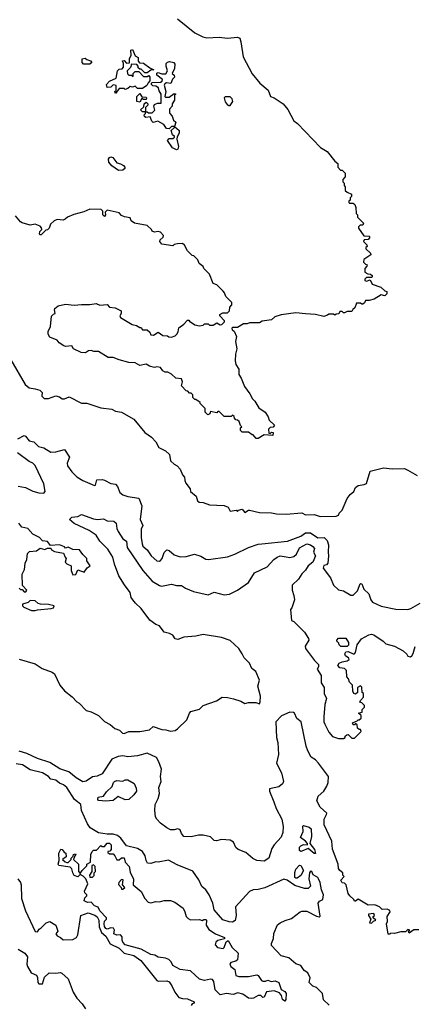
# Model space of a CAD drawing. Extents: x 1793424 to 1900092, y 321114 to 470632.
# Tile 33 of 256: x 1825058 to 1828297, y 370086 to 378165. Entities that reach past the tile are written whole.
import ezdxf

# ---------------------------------------------------------------- set-up
doc = ezdxf.new("R2010")
doc.units = 0

msp = doc.modelspace()

# ---------------------------------------------------------------- linework, layer by layer
at = {"layer": '0CON05XD'}
for points in [[(1826352.3, 378172.3), (1826495, 378057.5), (1826560, 378025), (1826595, 378016.7), (1826695, 378023.3), (1826765, 378013.3), (1826845, 378023.3), (1826863.9, 378013.9), (1826873.8, 377985), (1826891.2, 377861.2), (1826965, 377722.5), (1827030, 377645), (1827097.3, 377587.3), (1827116.1, 377536.1), (1827147, 377523), (1827220, 377475), (1827258.8, 377428.8), (1827307.5, 377335), (1827337.5, 377315), (1827527, 377117), (1827583, 377083), (1827643.6, 377003.6), (1827670, 376985), (1827670, 376955), (1827691.7, 376931.7), (1827705, 376930), (1827730, 376905), (1827730, 376875), (1827710, 376855), (1827710, 376835), (1827720, 376825), (1827720, 376805), (1827730, 376795), (1827730, 376765), (1827745, 376750), (1827780, 376735), (1827780, 376715), (1827770, 376705), (1827770, 376685), (1827760, 376675), (1827760, 376665), (1827765, 376660), (1827795, 376660), (1827808.3, 376648.3), (1827817.5, 376625), (1827820, 376575), (1827830, 376565), (1827830, 376545), (1827880, 376495), (1827875, 376480), (1827851.7, 376478.3), (1827840, 376465), (1827840, 376455), (1827881.7, 376391.7), (1827925, 376390), (1827930, 376385), (1827930, 376375), (1827918.3, 376361.7), (1827885, 376360), (1827880, 376345), (1827908.3, 376318.3), (1827910, 376305), (1827900, 376295), (1827900, 376285), (1827938.3, 376248.3), (1827940, 376235), (1827881.7, 376198.3), (1827880, 376175), (1827895, 376160), (1827910, 376155), (1827908.3, 376141.7), (1827890, 376125), (1827890, 376095), (1827915, 376080), (1827938.3, 376078.3), (1827950, 376065), (1827950, 376055), (1827945, 376050), (1827905, 376050), (1827890, 376035), (1827890, 376025), (1827905, 376020), (1827935, 376030), (1827950, 375995), (1828021.7, 375971.7), (1828055, 375940), (1828070, 375935), (1828070, 375915), (1828055, 375900), (1828025, 375907.5), (1827967, 375873), (1827925, 375860), (1827895, 375860), (1827888.3, 375841.7), (1827875, 375830), (1827865, 375830), (1827855, 375840), (1827821.7, 375838.3), (1827808.3, 375801.7), (1827791.7, 375788.3), (1827785, 375770), (1827745, 375770), (1827725, 375760), (1827715, 375760), (1827705, 375770), (1827685, 375770), (1827678.3, 375751.7), (1827655, 375750), (1827645, 375740), (1827635, 375750), (1827595, 375750), (1827585, 375740), (1827555, 375730), (1827485, 375747.5), (1827405, 375752.5)], [(1825845, 377560), (1825840, 377575), (1825850, 377585), (1825850, 377625), (1825825, 377630), (1825807, 377613), (1825775, 377610), (1825770, 377635), (1825795, 377660), (1825850, 377685), (1825860, 377745), (1825875, 377760), (1825898.3, 377761.7), (1825910, 377775), (1825910, 377805), (1825901.7, 377828.3), (1825915, 377830), (1825935, 377810), (1825958.3, 377811.7), (1825960, 377845), (1825972.5, 377875), (1825970, 377915), (1825985, 377920), (1826005, 377870), (1826030, 377855), (1826030, 377825), (1826041.7, 377811.7), (1826075, 377810), (1826125, 377770), (1826160, 377755), (1826135, 377750), (1826105, 377730), (1826085, 377730), (1826055, 377760), (1826045, 377760), (1826031.7, 377771.7), (1826030, 377785), (1826018.3, 377798.3), (1825975, 377800), (1825967, 377773), (1825940, 377745), (1825941.7, 377721.7), (1825955, 377710), (1825975, 377710), (1825990, 377700), (1825990, 377725), (1826005, 377740), (1826035, 377740), (1826075, 377700), (1826105, 377700), (1826118.3, 377708.3), (1826127.5, 377695), (1826127.5, 377662.5), (1826111.7, 377648.3), (1826102.5, 377625), (1826065, 377600), (1826025, 377600), (1826005, 377620), (1825985, 377612.5), (1825965, 377617.5), (1825945, 377600), (1825925, 377592.5), (1825915, 377600), (1825875, 377600), (1825845, 377560)], [(1825635, 377800), (1825581.7, 377801.7), (1825570, 377815), (1825570, 377845), (1825595, 377850), (1825608.3, 377838.3), (1825638.3, 377828.3), (1825650, 377815), (1825635, 377800)], [(1826345, 377097.5), (1826313.6, 377113.6), (1826270, 377175), (1826285, 377190), (1826315, 377190), (1826328.3, 377201.7), (1826328.3, 377208.3), (1826311.7, 377221.7), (1826300, 377255), (1826328.3, 377281.7), (1826330, 377290), (1826305, 377290), (1826285, 377270), (1826262.5, 377272.5), (1826240, 377305), (1826191.7, 377331.7), (1826153, 377323), (1826143, 377333), (1826128.3, 377368.3), (1826092.5, 377362.5), (1826081.7, 377371.7), (1826080, 377385), (1826090, 377395), (1826090, 377410), (1826065, 377410), (1826050, 377425), (1826078.3, 377451.7), (1826080, 377475), (1826095, 377490), (1826110, 377475), (1826110, 377465), (1826090, 377445), (1826090, 377410), (1826105, 377410), (1826115, 377400), (1826145, 377400), (1826167, 377423), (1826160, 377455), (1826165, 377470), (1826188.3, 377481.7), (1826218.3, 377481.7), (1826220, 377555), (1826203, 377583), (1826197.5, 377605), (1826175, 377620), (1826151.7, 377621.7), (1826140, 377635), (1826140, 377645), (1826145, 377650), (1826215, 377652.5), (1826228.3, 377661.7), (1826230, 377675), (1826185, 377710), (1826182.5, 377727.5), (1826195, 377732.5), (1826225, 377720), (1826258.3, 377721.7), (1826272.5, 377745), (1826260, 377785), (1826260, 377805), (1826271.7, 377818.3), (1826287, 377823), (1826323.8, 377813.8), (1826330.5, 377800.5), (1826328.8, 377765), (1826310, 377725), (1826325, 377710), (1826330, 377695), (1826311.7, 377678.3), (1826298.3, 377641.7), (1826263, 377647), (1826250, 377640), (1826243, 377627), (1826257.5, 377575), (1826250, 377535), (1826255, 377530), (1826285, 377530), (1826325, 377560), (1826340, 377555), (1826330, 377545), (1826327.5, 377505), (1826310, 377475), (1826310, 377455), (1826288.3, 377431.7), (1826287.5, 377405), (1826290, 377395), (1826310, 377375), (1826321.7, 377341.7), (1826340, 377325), (1826330, 377290), (1826367.5, 377255), (1826367, 377233), (1826350, 377205), (1826347.5, 377185), (1826362.5, 377125), (1826355, 377102.5), (1826345, 377097.5)], [(1826045, 377490), (1826020, 377495), (1826020, 377535), (1826045, 377560), (1826061.7, 377531.7), (1826095, 377530), (1826100, 377525), (1826095, 377510), (1826075, 377510), (1826061.7, 377518.3), (1826045, 377490)], [(1826775, 377460), (1826785, 377462.5), (1826806.7, 377495), (1826802.5, 377515), (1826785, 377531.2), (1826745, 377533.3), (1826736.7, 377525), (1826745, 377492.5), (1826760.7, 377470.7), (1826775, 377460)], [(1825868.9, 376928.9), (1825815, 376966), (1825790.6, 376995), (1825787.7, 377022.3), (1825794.1, 377035.9), (1825805, 377040), (1825823.6, 377033.6), (1825855, 376990), (1825885, 376984), (1825909.7, 376969.7), (1825922, 376955), (1825922, 376945), (1825905, 376930.5), (1825868.9, 376928.9)], [(1827405, 375752.5), (1827325, 375760), (1827205, 375742.5), (1827153, 375727), (1827125, 375702.5), (1827048.3, 375691.7), (1827025, 375677.5), (1826945, 375677.5), (1826925, 375670), (1826895, 375670), (1826845, 375640), (1826805, 375640), (1826800, 375635), (1826801.7, 375621.7), (1826818.3, 375608.3), (1826837.5, 375565), (1826830, 375525), (1826840, 375465), (1826828.3, 375421.7), (1826827.5, 375365), (1826832.5, 375335), (1826856.4, 375296.4), (1826857.5, 375255), (1826876.7, 375225), (1826902.5, 375155), (1826947.5, 375095), (1826967.5, 375055), (1826987.5, 375035), (1827020.7, 374980.7), (1827072.5, 374945), (1827097, 374907), (1827105, 374880), (1827148.3, 374838.3), (1827138.3, 374821.7), (1827115, 374820), (1827100, 374805), (1827101.7, 374771.7), (1827115, 374770), (1827125, 374780), (1827138.3, 374778.3), (1827137, 374753), (1827065, 374760), (1827015, 374727.5), (1826998.3, 374728.3), (1826975, 374760), (1826965, 374760), (1826935, 374780), (1826885, 374780), (1826870, 374795), (1826870, 374815), (1826880, 374825), (1826870, 374835), (1826858.3, 374868.3), (1826845, 374880), (1826831.7, 374881.7), (1826820, 374895), (1826818.3, 374908.3), (1826805, 374920), (1826795, 374910), (1826735, 374910), (1826695, 374950), (1826685, 374950), (1826675, 374940), (1826625, 374950), (1826618.3, 374931.7), (1826601.7, 374921.7), (1826580, 374945), (1826580, 374975), (1826540, 375015), (1826540, 375025), (1826505, 375050), (1826495, 375050), (1826480, 375065), (1826478.3, 375088.3), (1826465, 375100), (1826451.7, 375101.7), (1826438.3, 375118.3), (1826425, 375120), (1826385, 375160), (1826393.3, 375195), (1826385, 375217.5), (1826340, 375225), (1826305, 375257.5), (1826275, 375272.5), (1826253, 375273), (1826233.6, 375283.6), (1826215, 375310), (1826185, 375317.5), (1826165, 375312.5), (1826123, 375323), (1826095, 375337.5), (1826045, 375327.5), (1826005, 375350), (1825955, 375353.3), (1825875, 375373.3), (1825825, 375393.3), (1825783.9, 375393.9), (1825705, 375443.3), (1825666.4, 375443.6), (1825645, 375450), (1825623, 375447), (1825598.3, 375431.7), (1825563.9, 375433.9), (1825500, 375465), (1825485, 375490), (1825435, 375483.3), (1825419.3, 375489.3), (1825383.3, 375513.3), (1825365, 375536.7), (1825305, 375560), (1825292.5, 375585), (1825293, 375607), (1825311.7, 375648.3), (1825318.3, 375731.7), (1825335, 375750), (1825350, 375755), (1825342.5, 375785), (1825346.7, 375795), (1825375, 375818), (1825435, 375830), (1825505, 375822.5), (1825565, 375829.4), (1825635, 375828.6), (1825685, 375837.5), (1825715, 375822.5), (1825775, 375827.5), (1825795, 375806.7), (1825841.7, 375801.7), (1825890, 375775), (1825890, 375755), (1825880, 375735), (1825885, 375722.5), (1825980, 375665), (1826017, 375657), (1826045, 375640), (1826055, 375640), (1826065, 375620), (1826105, 375620), (1826125, 375600), (1826135, 375580), (1826155, 375577.5), (1826195, 375600), (1826233, 375573), (1826271.7, 375571.7), (1826283, 375563), (1826305, 375560), (1826335, 375572.5), (1826346.7, 375585), (1826360, 375605), (1826363.6, 375636.4), (1826405, 375667.5), (1826435, 375700), (1826445, 375700), (1826450.7, 375690.7), (1826495, 375662.5), (1826535, 375652.5), (1826565, 375660), (1826575, 375670), (1826605, 375670), (1826615, 375660), (1826645, 375660), (1826675, 375677.5), (1826702.5, 375662.5), (1826717, 375663), (1826740, 375685), (1826740, 375695), (1826700, 375735), (1826700, 375745), (1826725, 375760), (1826765, 375760), (1826780, 375775), (1826783, 375807), (1826800, 375825), (1826800, 375845), (1826750, 375895), (1826740, 375925), (1826728.3, 375938.3), (1826675, 375990), (1826645, 376000), (1826617, 376077), (1826570, 376125), (1826565, 376140), (1826530, 376165), (1826520, 376195), (1826488.3, 376228.3), (1826475, 376230), (1826435, 376270), (1826410, 376315), (1826395, 376330), (1826353, 376327), (1826325, 376320), (1826315, 376310), (1826225, 376323.8), (1826207.5, 376345), (1826211.7, 376358.3), (1826235, 376380), (1826237.5, 376395), (1826215, 376422.5), (1826195, 376427.5), (1826165, 376422.5), (1826145, 376430), (1826140, 376445), (1826105, 376477.5), (1826000, 376495), (1825972.5, 376515), (1825965, 376540), (1825918.3, 376548.3), (1825895, 376560), (1825875, 376580), (1825776.7, 376603.3), (1825760, 376585), (1825762.5, 376565), (1825755, 376550), (1825740, 376565), (1825740, 376595), (1825727, 376607), (1825635, 376611.4), (1825585, 376589.2), (1825502.3, 376567.7), (1825450, 376545), (1825431.7, 376528.3), (1825415, 376520), (1825365, 376526.7), (1825340, 376515), (1825311.7, 376488.3), (1825300, 376455), (1825285, 376440), (1825271.7, 376438.3), (1825235, 376400), (1825225, 376400), (1825220, 376405), (1825223, 376427), (1825240, 376445), (1825238.3, 376458.3), (1825225, 376470), (1825185, 376486.7), (1825145, 376480), (1825079.3, 376499.3), (1825065, 376507.5), (1825022.5, 376555)], [(1824986.7, 375375), (1825102.1, 375172.1), (1825135, 375145.8), (1825185.8, 375135.8)], [(1825185.8, 375135.8), (1825222.5, 375125), (1825242.5, 375105), (1825240, 375075), (1825258.3, 375058.3), (1825295, 375057.5), (1825355, 375080), (1825385, 375070), (1825407, 375053), (1825427, 375053), (1825465, 375070), (1825565, 375020), (1825609.3, 375019.3), (1825725, 374980), (1825815, 374968.8), (1825845, 374953.8), (1825895, 374943.8), (1825995, 374887.5), (1826085, 374777.5), (1826139.3, 374739.3), (1826175, 374700), (1826200, 374655), (1826255, 374627.5), (1826286.4, 374596.4), (1826296.7, 374545), (1826325, 374517.5), (1826350, 374505), (1826376.1, 374476.1), (1826395, 374430), (1826411.7, 374411.7), (1826412.5, 374385), (1826423, 374363), (1826457.5, 374315), (1826460, 374295), (1826506.4, 374256.4), (1826518.3, 374218.3), (1826530, 374205), (1826565, 374202.5), (1826616.4, 374183.6), (1826735, 374180), (1826770, 374165), (1826785, 374132.5), (1826835, 374140), (1826845, 374130), (1826855, 374140), (1826885, 374150), (1826905, 374122.5), (1826935, 374140), (1826945, 374140), (1827025, 374122.5), (1827125, 374120), (1827165, 374110), (1827245, 374108.8), (1827375, 374117.5), (1827403.6, 374103.6), (1827475, 374106.2), (1827525, 374088.8), (1827655, 374092.5), (1827675, 374100), (1827680, 374115), (1827705, 374140), (1827746.7, 374235), (1827770.5, 374269.5), (1827800, 374295), (1827815, 374327.5), (1827835, 374342.5), (1827885, 374350), (1827905, 374360), (1827935, 374460), (1828045, 374488.8), (1828115, 374480), (1828215, 374481.2), (1828245, 374470), (1828320, 374425)], [(1825043.4, 374726.6), (1825095, 374752), (1825107, 374747), (1825135, 374708.8), (1825175, 374700), (1825213.4, 374663.4), (1825255, 374653.1), (1825315, 374616.9), (1825355, 374620), (1825425, 374638.8), (1825466, 374575), (1825448.8, 374525), (1825451.2, 374505), (1825486.7, 374455), (1825526.7, 374415), (1825575, 374383.8), (1825671.7, 374341.7), (1825680, 374345), (1825691.7, 374388.3), (1825735, 374391.2), (1825753.6, 374386.4), (1825805, 374360), (1825845, 374353.3), (1825860, 374335), (1825880, 374285), (1825905, 374266.2), (1825945, 374252), (1826035, 374240), (1826061.2, 374175), (1826048, 374065), (1826068, 374015), (1826056, 373985), (1826054, 373915), (1826062, 373865), (1826070, 373845), (1826103.3, 373815), (1826136.7, 373765), (1826185, 373724), (1826205, 373721.2), (1826215, 373726.7), (1826228, 373745), (1826245, 373792.5), (1826265, 373816.2), (1826285, 373810), (1826325, 373774.2), (1826375, 373756.7), (1826425, 373760), (1826491.7, 373778.3), (1826543.9, 373763.9), (1826585, 373737.5), (1826606.7, 373736.7), (1826765, 373758.8), (1826825, 373778.8), (1826935, 373833.8), (1827015, 373861.2), (1827045.8, 373864.2), (1827255, 373885.8), (1827365, 373928.2), (1827405, 373954.1), (1827445, 373954.5), (1827505, 373914.4), (1827556.6, 373916.6), (1827581.7, 373891.7), (1827591.9, 373855), (1827588.8, 373795), (1827593.8, 373765), (1827587.5, 373705), (1827577, 373693), (1827555, 373686.7), (1827547.5, 373665), (1827610, 373585), (1827632.5, 373525), (1827675, 373486.7), (1827715, 373477.5), (1827775, 373442.5), (1827795, 373443.3), (1827830.9, 373479.1), (1827851.2, 373535), (1827855, 373540), (1827865, 373536.7), (1827883.5, 373493.5), (1827923.2, 373453.2), (1827941.2, 373405), (1827955, 373386.7), (1828025, 373353.8), (1828145, 373328.8), (1828245, 373326.7), (1828267.3, 373332.7), (1828345, 373378.8)], [(1825045, 374336.7), (1825106.4, 374326.4), (1825165, 374297.5), (1825215, 374282.5), (1825255, 374280), (1825267.5, 374292.5), (1825257, 374357), (1825185, 374506.2), (1825166.2, 374525), (1825135, 374540), (1825039.8, 374609.8)], [(1825055, 372916.7), (1825185, 372880), (1825242.3, 372842.3), (1825325, 372810), (1825345, 372796.7), (1825387.5, 372705), (1825425, 372657.5), (1825489.3, 372609.3), (1825527, 372567), (1825545, 372557.5), (1825605, 372497.5), (1825645, 372486.7), (1825706.1, 372456.1), (1825755, 372407.5), (1825801.2, 372381.2), (1825839.3, 372349.3), (1825876.1, 372336.1), (1825901.7, 372311.7), (1825915, 372307.5), (1825955, 372323.8), (1826045, 372323.8), (1826122.5, 372337.5), (1826153.8, 372366.2), (1826225, 372340), (1826258.3, 372338.3), (1826295, 372327.5), (1826335, 372333.3), (1826353.6, 372346.4), (1826428.8, 372421.2), (1826451.2, 372475), (1826462.7, 372487.3), (1826533.6, 372506.4), (1826565, 372537.5), (1826673.9, 372576.1), (1826720, 372605), (1826765, 372604.2), (1826812.4, 372592.4), (1826872, 372572), (1826905, 372553.8), (1826935, 372562.5), (1826995, 372563.3), (1827025, 372552.5), (1827033, 372567), (1827035.8, 372615), (1827013.8, 372695), (1827026, 372745), (1826995, 372817.5), (1826962.5, 372842.5), (1826944.4, 372884.4), (1826899.3, 372929.3), (1826885, 372962.5), (1826855.8, 373005.8), (1826785, 373071.2), (1826715, 373095.8), (1826565, 373119.2), (1826505, 373105.8), (1826405, 373099.2), (1826355, 373078.8), (1826335, 373084.2), (1826314.4, 373114.4), (1826287.3, 373127.3), (1826245, 373140.8), (1826205, 373191.2), (1826175, 373203.3), (1826125, 373236.7), (1826055.5, 373335), (1826007.5, 373377.5), (1825985.4, 373405.4), (1825972.9, 373425), (1825964.4, 373465), (1825917.4, 373527.4), (1825873, 373603), (1825837.1, 373697.1), (1825822.2, 373755), (1825781.4, 373821.4), (1825715, 373886.9), (1825684.6, 373934.6), (1825628.8, 373975), (1825505, 374032.2), (1825466.7, 374065), (1825485, 374084), (1825535, 374088.1), (1825565, 374106), (1825665, 374070.5), (1825695.5, 374064.5), (1825745, 374069.2), (1825775, 374054.4), (1825831.7, 374051.7), (1825850.8, 374035)], [(1825055, 373500), (1825065, 373490), (1825078.3, 373488.3), (1825095, 373470), (1825108.3, 373471.7), (1825117.5, 373485), (1825082.5, 373522.5), (1825077.5, 373615), (1825097.5, 373655), (1825103.6, 373706.4), (1825117.5, 373735), (1825122.5, 373785), (1825138.3, 373801.7), (1825195, 373807.5), (1825225, 373830), (1825265, 373817.5), (1825285, 373827.5), (1825315, 373830), (1825320, 373815), (1825345, 373802.5), (1825418.3, 373788.3), (1825430, 373755), (1825440, 373745), (1825430, 373715), (1825445, 373700), (1825480, 373685), (1825480, 373645), (1825495, 373610), (1825518.3, 373611.7), (1825535, 373650), (1825587, 373633), (1825613, 373667), (1825637.5, 373685), (1825610, 373725), (1825610, 373745), (1825577, 373777), (1825550, 373815), (1825495, 373817.5), (1825455, 373837.5), (1825435, 373830), (1825425, 373840), (1825385, 373856.7), (1825311.7, 373851.7), (1825285, 373882.5), (1825245, 373890), (1825220, 373915), (1825165, 373942.5), (1825125, 373990), (1825075, 374000), (1825050, 374035)], [(1825850.8, 374035), (1825855, 373990), (1825866.2, 373965), (1825905.5, 373905.5), (1825935.5, 373885), (1825940.5, 373835), (1826067.5, 373645), (1826145, 373559.2), (1826205, 373522), (1826223, 373517), (1826305, 373533.3), (1826345, 373523.3), (1826385, 373523.3), (1826420.3, 373500.3), (1826485, 373472), (1826605, 373446), (1826655, 373467.5), (1826735, 373446.7), (1826779.3, 373450.7), (1826846.1, 373483.9), (1826935, 373546.2), (1826985, 373626), (1827088.8, 373675), (1827142.9, 373735), (1827170, 373755), (1827195.4, 373764.6), (1827245, 373757.1), (1827275, 373750.9), (1827309.2, 373760.8), (1827329.7, 373780.3), (1827355, 373832.5), (1827415, 373863.1), (1827445, 373855.6), (1827465, 373843.1), (1827477, 373827), (1827470.3, 373795), (1827484.6, 373765), (1827463.1, 373715), (1827426.9, 373685), (1827405, 373648.1), (1827375, 373618.6), (1827345.3, 373574.7), (1827294, 373525), (1827293.3, 373483.3), (1827309.3, 373439.3), (1827312.5, 373405), (1827291.7, 373338.3), (1827280, 373325), (1827290, 373235), (1827308.3, 373228.3), (1827395, 373140), (1827428.3, 373088.3), (1827432.5, 373075), (1827400, 373025), (1827403.8, 373005), (1827477, 372907), (1827510, 372875), (1827510, 372855), (1827500, 372835), (1827532.5, 372785), (1827531.2, 372725), (1827556.7, 372685), (1827556.7, 372635), (1827576.7, 372595), (1827563.3, 372545), (1827553.8, 372445), (1827553.8, 372405), (1827561.2, 372385), (1827595, 372317.5), (1827625, 372283.3), (1827675, 372267.5), (1827715, 372267.5), (1827730, 372275), (1827730, 372285), (1827741.7, 372298.3), (1827755, 372300), (1827760, 372295), (1827785, 372270), (1827805, 372270), (1827860, 372325), (1827855, 372340), (1827845, 372340), (1827831.7, 372351.7), (1827828.3, 372378.3), (1827815, 372390), (1827805, 372380), (1827795, 372380), (1827790, 372395), (1827828.3, 372411.7), (1827835, 372420), (1827845, 372420), (1827860, 372435), (1827860, 372455), (1827840, 372475), (1827868.3, 372481.7), (1827870, 372505), (1827887, 372523), (1827888.3, 372538.3), (1827865, 372560), (1827850, 372565), (1827855, 372580), (1827880, 372605), (1827880, 372635), (1827870, 372645), (1827867, 372687), (1827855, 372700), (1827830, 372685), (1827830, 372645), (1827815, 372630), (1827800, 372635), (1827792.5, 372655), (1827790, 372705), (1827765, 372730), (1827757, 372757), (1827743, 372773), (1827740, 372825), (1827725, 372840), (1827685, 372847.5), (1827670, 372865), (1827680, 372885), (1827705, 372896.7), (1827747, 372903), (1827762.5, 372915), (1827760, 372925), (1827730.8, 372945), (1827727.5, 372962.5), (1827735, 372977.5), (1827755, 372980), (1827795, 372962.5), (1827805, 372962.5), (1827815, 372972.5), (1827826.7, 373035), (1827863.9, 373086.1), (1827923, 373117), (1827945, 373122.5), (1827965, 373117.5), (1828042.5, 373065), (1828063.9, 373043.9), (1828133.6, 373023.6), (1828205, 372987.5), (1828235, 372960), (1828243.6, 372943.6), (1828265, 372937.5), (1828277.5, 372945), (1828287.5, 372965), (1828305, 373022.5)], [(1825185, 373316.7), (1825205, 373323.3), (1825316.4, 373333.6), (1825335, 373340), (1825340, 373355), (1825293.6, 373366.4), (1825228.3, 373368.3), (1825210, 373375), (1825185, 373397.5), (1825145, 373400), (1825126.7, 373383.3), (1825081.7, 373368.3), (1825080, 373355), (1825093.3, 373343.3), (1825155, 373317.5), (1825185, 373316.7)], [(1827745, 373022.5), (1827693, 373023), (1827680, 373035), (1827678.3, 373048.3), (1827660, 373065), (1827660, 373075), (1827675, 373090), (1827735, 373090), (1827757.5, 373055), (1827757, 373033), (1827745, 373022.5)], [(1828335, 370697.5), (1828293, 370697), (1828255, 370670), (1828250, 370685), (1828260, 370695), (1828245, 370700), (1828225, 370680), (1828185, 370680), (1828135, 370667.5), (1828105, 370670), (1828095, 370660), (1828081.7, 370661.7), (1828067.5, 370745), (1828077.5, 370765), (1828073.6, 370806.4), (1828100, 370845), (1828096.4, 370856.4), (1828075, 370866.7), (1828033, 370863), (1828010, 370885), (1827973, 370903), (1827918.3, 370898.3), (1827835, 370947.5), (1827815, 370933.3), (1827805, 370933.3), (1827800, 370945), (1827767.5, 370975), (1827753.3, 370995), (1827737, 371067), (1827725, 371080), (1827705, 371082.5), (1827692.5, 371105), (1827720, 371135), (1827710, 371145), (1827710, 371165), (1827685, 371182.5), (1827675, 371200), (1827673.3, 371235), (1827625, 371360), (1827618.8, 371425), (1827557.7, 371557.7), (1827556, 371605), (1827577.3, 371642.7), (1827578, 371655), (1827524.7, 371704.7), (1827496.2, 371755), (1827507.3, 371792.7), (1827554.3, 371835), (1827580, 371875), (1827590, 371905), (1827591.4, 371955), (1827511.2, 372065), (1827485, 372092), (1827449.2, 372115), (1827422.9, 372165), (1827408.6, 372205), (1827368.9, 372405), (1827332, 372432), (1827313.9, 372473.9), (1827305, 372480.6), (1827275, 372483.1), (1827206.6, 372453.4), (1827161.1, 372405), (1827166.1, 372275), (1827175.4, 372235), (1827183.3, 372135), (1827165.5, 372065), (1827205.6, 371985), (1827224.2, 371915), (1827215, 371896.2), (1827185, 371870), (1827107.5, 371855), (1827108.8, 371835), (1827143.3, 371746.7), (1827162.3, 371692.3), (1827209.2, 371605), (1827219.2, 371545), (1827217.5, 371495), (1827205, 371457.5), (1827146.7, 371395), (1827127.5, 371365), (1827102.5, 371285), (1827065, 371261.2), (1827005, 371266.2), (1826972.7, 371282.7), (1826915, 371331.2), (1826852.5, 371355), (1826832.7, 371372.7), (1826812.5, 371415), (1826785, 371433.3), (1826715, 371437.5), (1826673.6, 371426.4), (1826655, 371431.2), (1826625, 371460), (1826565, 371473.3), (1826525, 371473.3), (1826465, 371460), (1826405, 371463.3), (1826386.4, 371486.4), (1826375, 371517.5), (1826355, 371526.7), (1826325, 371517.5), (1826295, 371517.5), (1826265, 371532.5), (1826215, 371572.5), (1826182.5, 371605), (1826173, 371623), (1826166, 371675), (1826168.8, 371725), (1826195.6, 371774.4), (1826205.8, 371815.8), (1826198.8, 371865), (1826220, 371915), (1826214.4, 371955), (1826222.5, 372015), (1826200, 372075), (1826180.3, 372110.3), (1826105, 372145.8), (1826025, 372124.3), (1825945, 372115.7), (1825904.1, 372124.1), (1825865, 372118.6), (1825815, 372096), (1825734.1, 371975.9), (1825695, 371958), (1825655, 371953.3), (1825605, 371916), (1825575, 371912), (1825520.8, 371945), (1825462.4, 371992.4), (1825388.5, 372018.5), (1825305, 372071.2), (1825203.9, 372103.9), (1825116.2, 372145), (1825055, 372163.6)], [(1827599.3, 370079.3), (1827552.3, 370122.3), (1827543.6, 370173.6), (1827495, 370222.5), (1827465, 370233.3), (1827433.6, 370263.6), (1827441.7, 370301.7), (1827423.6, 370343.6), (1827393, 370363), (1827365, 370403.8), (1827325, 370418), (1827265.9, 370465.9), (1827205, 370484), (1827125, 370568.8), (1827124.5, 370585), (1827141.2, 370625), (1827145, 370666.2), (1827175, 370736.9), (1827195, 370754.6), (1827237.7, 370772.3), (1827290, 370790), (1827360, 370845), (1827375, 370850), (1827415, 370850), (1827495, 370810), (1827515, 370803.3), (1827525, 370810), (1827508.9, 370915), (1827518.5, 370931.5), (1827545, 370946), (1827552.9, 370985), (1827534.2, 371025), (1827523.1, 371085), (1827510, 371115), (1827504.2, 371125), (1827468.1, 371148.1), (1827455, 371175.8), (1827445, 371177.1), (1827435.8, 371165), (1827430.4, 371115), (1827444.4, 371055), (1827425, 371035.6), (1827395.6, 371035.6), (1827315, 371061.2), (1827254, 371105), (1827225, 371112.9), (1827069.3, 371040.7), (1827015, 371027.5), (1826975, 371026), (1826945, 371012), (1826828.8, 370885), (1826836, 370815), (1826827.3, 370772.7), (1826805, 370760), (1826777.3, 370762.7), (1826725, 370780), (1826655, 370860), (1826642, 370915), (1826612, 370985), (1826585.5, 371025.5), (1826552.8, 371052.8), (1826528.3, 371108.3), (1826477.9, 371177.9), (1826350.5, 371230.5), (1826278.3, 371268.3), (1826195, 371251.2), (1826174.1, 371255.9), (1826135, 371242), (1826107.5, 371245), (1826096.2, 371265), (1826088.8, 371305), (1826065, 371340), (1826025.5, 371365.5), (1825935, 371385.6), (1825887.8, 371447.8), (1825861.2, 371471.2), (1825825, 371481.2), (1825775, 371480.5), (1825705, 371491.4), (1825636.2, 371535), (1825615.8, 371565.8), (1825566.2, 371675), (1825558.8, 371725), (1825533.8, 371746.2), (1825507.5, 371765), (1825445, 371863.8), (1825417.6, 371887.6), (1825385, 371900.8), (1825355, 371924.2), (1825315, 371932.5), (1825295, 371954.3), (1825245, 371984), (1825145, 372010.8), (1825081.1, 372051.1), (1825029.4, 372059.4)], [(1825765, 371753.3), (1825705, 371757.5), (1825700, 371765), (1825702.5, 371785), (1825746, 371794), (1825770.7, 371829.3), (1825816.4, 371873.6), (1825826.7, 371905), (1825837.5, 371915), (1825855, 371921.2), (1825905, 371917.5), (1825925, 371928.8), (1825945, 371928.8), (1825998.3, 371898.3), (1826015, 371860), (1826018, 371835), (1825995, 371803.8), (1825955, 371766.7), (1825925, 371762.5), (1825865, 371790), (1825825, 371757.5), (1825765, 371753.3)], [(1827485, 371322.5), (1827475, 371323.3), (1827425, 371363.8), (1827375, 371341.4), (1827365, 371340), (1827355, 371348.8), (1827353.8, 371375), (1827365, 371387.3), (1827386.1, 371396.1), (1827420, 371395), (1827420, 371405), (1827402.5, 371425), (1827363.8, 371455), (1827383.8, 371505), (1827382.5, 371547.5), (1827388.3, 371551.7), (1827435, 371540), (1827451.1, 371525), (1827453, 371463), (1827440, 371405), (1827478.6, 371355), (1827485, 371322.5)], [(1827235, 370112.2), (1827215, 370124), (1827207.7, 370157.7), (1827190, 370180), (1827145.6, 370195.6), (1827085, 370187.5), (1827065, 370143.3), (1827055, 370142.5), (1827037, 370157), (1827015, 370159.2), (1826977.5, 370135), (1826962.7, 370132.7), (1826935, 370136.2), (1826889.5, 370169.5), (1826848.8, 370178.8), (1826810, 370165), (1826755, 370175.6), (1826704.7, 370164.7), (1826663.1, 370205), (1826652.6, 370272.6), (1826639.3, 370289.3), (1826625, 370293.1), (1826575, 370281.5), (1826535, 370290.6), (1826460.3, 370360.3), (1826375, 370370.8), (1826315, 370402.9), (1826302.2, 370435), (1826282.5, 370452.5), (1826253.8, 370463.8), (1826195, 370471.8), (1826167.6, 370487.6), (1826135, 370495.7), (1826055, 370538.8), (1825925, 370574), (1825904.3, 370595), (1825898.3, 370611.7), (1825899.3, 370639.3), (1825886.4, 370656.4), (1825855, 370654.2), (1825831.2, 370665), (1825837.5, 370695), (1825829.2, 370709.2), (1825805, 370714), (1825775, 370701.4), (1825765, 370706.7), (1825754.6, 370725), (1825752.3, 370745), (1825755, 370767.5), (1825770, 370785), (1825770, 370795), (1825715, 370854), (1825703.3, 370883.3), (1825673.3, 370895), (1825645, 370922.5), (1825615, 370920), (1825587.5, 370935), (1825591.7, 370958.3), (1825610, 370975), (1825610, 370985), (1825591.7, 371001.7), (1825590, 371015), (1825617.5, 371075), (1825600, 371115), (1825578.3, 371138.3), (1825555, 371150), (1825535, 371132.5), (1825505, 371142.5), (1825493.3, 371165), (1825487, 371197), (1825471.7, 371211.7), (1825380, 371225), (1825373.3, 371235), (1825382.5, 371265), (1825380, 371325), (1825395, 371360), (1825406.4, 371356.4), (1825423.6, 371333.6), (1825436.4, 371326.4), (1825440, 371295), (1825410, 371275), (1825430, 371255), (1825445, 371250), (1825455, 371250), (1825480, 371275), (1825480, 371285), (1825498.3, 371301.7), (1825500, 371315), (1825515, 371320), (1825520, 371315), (1825510, 371305), (1825500, 371275), (1825540, 371235), (1825540, 371175), (1825555, 371160), (1825570, 371185), (1825608.3, 371221.7), (1825610, 371235), (1825638.3, 371251.7), (1825642.5, 371315), (1825651.7, 371338.3), (1825665, 371350), (1825688.3, 371351.7), (1825725, 371390), (1825735, 371380), (1825755, 371380), (1825775, 371407.5), (1825795, 371407.5), (1825810, 371395), (1825810, 371355), (1825798.3, 371341.7), (1825781.7, 371338.3), (1825781.7, 371331.7), (1825795, 371320), (1825825, 371320), (1825840, 371305), (1825855, 371270), (1825875, 371272.5), (1825895, 371286.7), (1825916.7, 371286.7), (1825923, 371253), (1825957, 371217), (1825965, 371170), (1825993, 371113), (1825990, 371065), (1826055, 371012.5), (1826084.3, 370954.3), (1826112.5, 370922.5), (1826135, 370918), (1826175, 370929.2), (1826205, 370925.7), (1826245, 370938.1), (1826295, 370936.7), (1826332.5, 370925), (1826398.8, 370875), (1826413.8, 370845), (1826423.8, 370805), (1826439.5, 370789.5), (1826459.3, 370779.3), (1826535, 370782.5), (1826555, 370772.5), (1826568.3, 370781.7), (1826585, 370782.5), (1826592.5, 370775), (1826587.5, 370735), (1826610.5, 370700.5), (1826663.9, 370663.9), (1826740, 370635), (1826738.3, 370621.7), (1826685, 370610), (1826667.5, 370595), (1826663, 370573), (1826681.7, 370551.7), (1826727, 370543), (1826737, 370553), (1826751.7, 370598.3), (1826768.3, 370608.3), (1826800.7, 370550.7), (1826850, 370505), (1826845, 370450), (1826831.7, 370438.3), (1826791.7, 370428.3), (1826783.3, 370415), (1826790, 370395), (1826825, 370372.5), (1826831.2, 370321.2), (1826856.4, 370313.6), (1826935, 370313.3), (1827005, 370326.9), (1827015, 370322.5), (1827041.8, 370281.7), (1827055, 370274.5), (1827075.4, 370274.6), (1827095, 370284), (1827121.7, 370271.7), (1827155, 370278.5), (1827183.8, 370265), (1827205, 370207.5), (1827235, 370190), (1827244, 370175), (1827243.1, 370125), (1827235, 370112.2)], [(1825655, 371130), (1825668.3, 371141.7), (1825670, 371165), (1825680, 371175), (1825677, 371217), (1825665, 371230), (1825650, 371225), (1825650, 371175), (1825630, 371145), (1825635, 371130), (1825655, 371130)], [(1827325, 371120), (1827316.7, 371126.7), (1827315, 371167.5), (1827325, 371194), (1827355, 371228.8), (1827366.7, 371225), (1827387.5, 371185), (1827365, 371143.8), (1827335, 371121.2), (1827325, 371120)], [(1825042.1, 371115), (1825064.5, 371085), (1825070.9, 371065), (1825073.8, 370955), (1825105, 370853.3), (1825185, 370682.5), (1825205, 370680), (1825217, 370703), (1825235, 370713.3), (1825274.5, 370755.5), (1825305, 370764.6), (1825354.2, 370734.2), (1825370.8, 370685), (1825354.4, 370665), (1825365, 370646.7), (1825393, 370633), (1825413.6, 370613.6), (1825495, 370617.1), (1825524.2, 370635), (1825534.4, 370655), (1825561.2, 370815), (1825620, 370835), (1825675, 370816), (1825695, 370802.9), (1825708.3, 370775), (1825711.6, 370721.6), (1825730.2, 370675), (1825765.4, 370645), (1825801.1, 370581.1), (1825875, 370547.5), (1825916.2, 370506.2), (1825994.2, 370485), (1826053.3, 370445), (1826185, 370280), (1826195, 370274.6), (1826266.9, 370276.9), (1826285, 370270), (1826307.8, 370237.8), (1826330.8, 370185), (1826365, 370142), (1826395, 370132), (1826435, 370130), (1826490, 370105), (1826490, 370095), (1826475, 370090), (1826466.7, 370075)], [(1825905, 371030), (1825920, 371045), (1825902.5, 371065), (1825907, 371107), (1825895, 371110), (1825872.5, 371085), (1825868.3, 371068.3), (1825890, 371045), (1825895, 371030), (1825905, 371030)], [(1827945, 370752.5), (1827961.7, 370768.3), (1827980, 370775), (1827960, 370795), (1827960, 370805), (1827970, 370815), (1827965, 370830), (1827920, 370825), (1827920, 370815), (1827940, 370785), (1827930, 370755), (1827945, 370752.5)], [(1825045, 370538.6), (1825100, 370505), (1825121.2, 370475), (1825115.8, 370415), (1825122.5, 370395), (1825153.3, 370345), (1825196.2, 370325), (1825205.6, 370305.6), (1825205.8, 370265.8), (1825215, 370254.2), (1825246.2, 370255), (1825261.3, 370308.7), (1825300, 370345), (1825355, 370340), (1825393.6, 370346.4), (1825405, 370341.2), (1825456.2, 370295), (1825496.7, 370185), (1825526, 370135), (1825570.3, 370090.3), (1825598.9, 370048.9)]]:
    msp.add_lwpolyline(points, dxfattribs=at)

doc.saveas('drawing.dxf')
